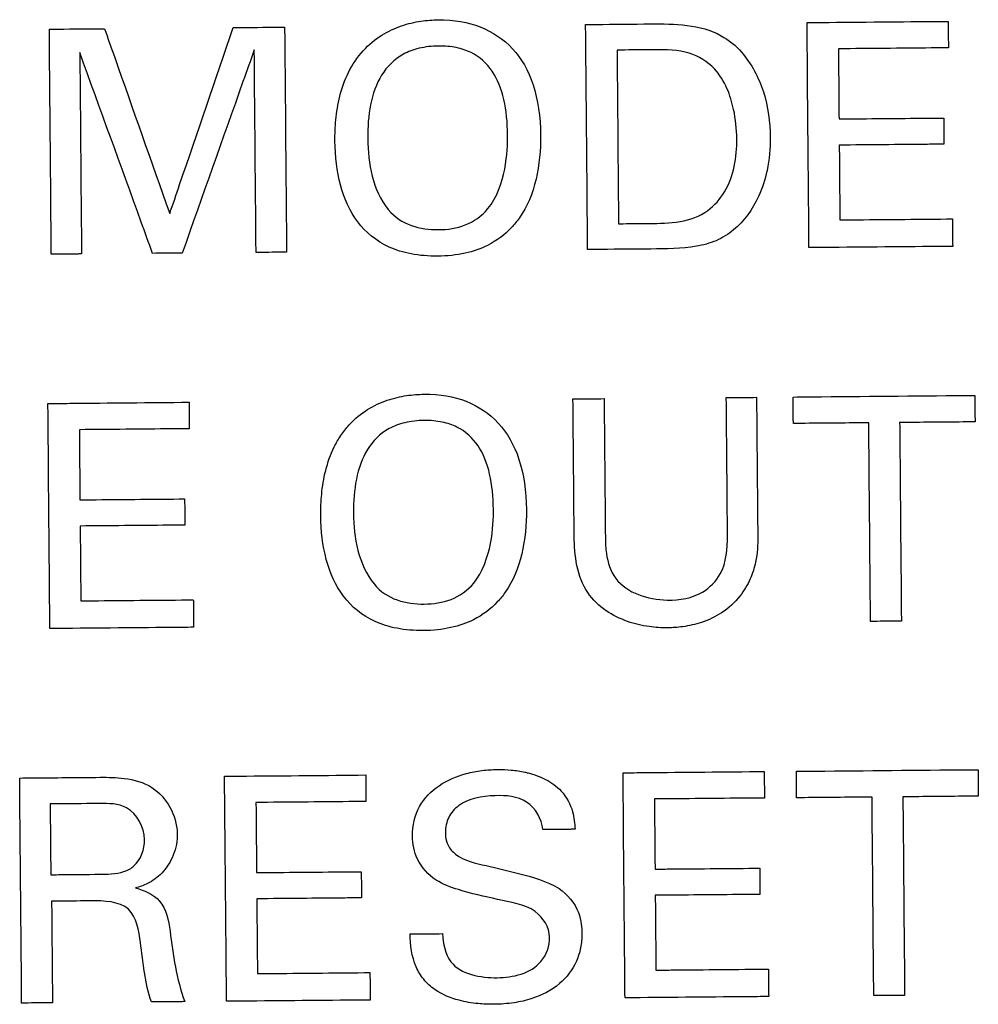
# Model space of a CAD drawing. Header units: inches. Extents: x 0 to 34, y 0 to 22.
# Tile 7 of 69: x 6.027 to 6.283, y 5.919 to 6.182. Entities that reach past the tile are written whole.
import ezdxf

# ---------------------------------------------------------------- set-up
doc = ezdxf.new("R2010")
doc.units = ezdxf.units.IN
doc.header["$LTSCALE"] = 1.87
doc.header["$MEASUREMENT"] = 0
doc.layers.add('DATUMCURVES', color=7, linetype='CONTINUOUS')

msp = doc.modelspace()

# ---------------------------------------------------------------- linework, layer by layer
at = {"layer": 'DATUMCURVES', "color": 40, "linetype": 'CONTINUOUS'}
for points, knots in [([(6.06709, 6.12981, 1.13017), (6.06798, 6.1324, 1.13017), (6.07363, 6.14897, 1.13017), (6.07929, 6.16554, 1.13017), (6.08406, 6.17951, 1.13017)], [0, 0, 0, 0, 0.15625, 1, 1, 1, 1]), ([(6.08406, 6.17951, 1.13017), (6.08478, 6.17952, 1.13017), (6.08936, 6.17956, 1.13017), (6.09394, 6.1796, 1.13017), (6.0978, 6.17963, 1.13017)], [0, 0, 0, 0, 0.15625, 1, 1, 1, 1]), ([(6.0978, 6.17963, 1.13017), (6.09783, 6.1765, 1.13017), (6.098, 6.15646, 1.13017), (6.09818, 6.13642, 1.13017), (6.09832, 6.1195, 1.13017)], [0, 0, 0, 0, 0.15625, 1, 1, 1, 1]), ([(6.11881, 6.17332, 1.13017), (6.1219, 6.17672, 1.13017), (6.12729, 6.1798, 1.13017), (6.13431, 6.18137, 1.13017), (6.1419, 6.18183, 1.13017), (6.15047, 6.18034, 1.13017), (6.15923, 6.17449, 1.13017), (6.16478, 6.16489, 1.13017), (6.16673, 6.15209, 1.13017), (6.16552, 6.13868, 1.13017), (6.16222, 6.13063, 1.13017), (6.1592, 6.1269, 1.13017), (6.15844, 6.12608, 1.13017)], [0, 0, 0, 0, 0.093678, 0.140518, 0.187357, 0.327407, 0.467458, 0.607509, 0.74756, 0.857316, 0.967073, 1, 1, 1, 1]), ([(6.17825, 6.18034, 1.13017), (6.17916, 6.18034, 1.13017), (6.18496, 6.1804, 1.13017), (6.19076, 6.18045, 1.13017), (6.19566, 6.18049, 1.13017)], [0, 0, 0, 0, 0.15625, 1, 1, 1, 1]), ([(6.17878, 6.12021, 1.13017), (6.17875, 6.12334, 1.13017), (6.17858, 6.14338, 1.13017), (6.1784, 6.16342, 1.13017), (6.17825, 6.18034, 1.13017)], [0, 0, 0, 0, 0.15625, 1, 1, 1, 1]), ([(6.19566, 6.18049, 1.13017), (6.20201, 6.18054, 1.13017), (6.21146, 6.18037, 1.13017), (6.21841, 6.17466, 1.13017), (6.21996, 6.17287, 1.13017)], [0, 0, 0, 0, 0.7289, 1, 1, 1, 1]), ([(6.23742, 6.18085, 1.13017), (6.23938, 6.18087, 1.13017), (6.25195, 6.18098, 1.13017), (6.26453, 6.18109, 1.13017), (6.27513, 6.18118, 1.13017)], [0, 0, 0, 0, 0.15625, 1, 1, 1, 1]), ([(6.23794, 6.12072, 1.13017), (6.23791, 6.12385, 1.13017), (6.23774, 6.1439, 1.13017), (6.23756, 6.16394, 1.13017), (6.23742, 6.18085, 1.13017)], [0, 0, 0, 0, 0.15625, 1, 1, 1, 1]), ([(6.27513, 6.18118, 1.13017), (6.27514, 6.18081, 1.13017), (6.27516, 6.17845, 1.13017), (6.27518, 6.17609, 1.13017), (6.2752, 6.1741, 1.13017)], [0, 0, 0, 0, 0.15625, 1, 1, 1, 1]), ([(6.03492, 6.17909, 1.13017), (6.03569, 6.17909, 1.13017), (6.0406, 6.17914, 1.13017), (6.04552, 6.17918, 1.13017), (6.04967, 6.17921, 1.13017)], [0, 0, 0, 0, 0.15625, 1, 1, 1, 1]), ([(6.03545, 6.11895, 1.13017), (6.03542, 6.12209, 1.13017), (6.03524, 6.14213, 1.13017), (6.03507, 6.16217, 1.13017), (6.03492, 6.17909, 1.13017)], [0, 0, 0, 0, 0.15625, 1, 1, 1, 1]), ([(6.04967, 6.17921, 1.13017), (6.05057, 6.17664, 1.13017), (6.05638, 6.16017, 1.13017), (6.06219, 6.14371, 1.13017), (6.06709, 6.12981, 1.13017)], [0, 0, 0, 0, 0.15625, 1, 1, 1, 1]), ([(6.15739, 6.15075, 1.13017), (6.15736, 6.15417, 1.13017), (6.15674, 6.16058, 1.13017), (6.15372, 6.16826, 1.13017), (6.14902, 6.17252, 1.13017), (6.14386, 6.1743, 1.13017), (6.13877, 6.17476, 1.13017), (6.13355, 6.17415, 1.13017), (6.12803, 6.172, 1.13017), (6.12324, 6.16717, 1.13017), (6.12042, 6.15906, 1.13017), (6.11998, 6.15297, 1.13017), (6.12001, 6.14985, 1.13017)], [0, 0, 0, 0, 0.118513, 0.237026, 0.355539, 0.414796, 0.474052, 0.539796, 0.605539, 0.737026, 0.868513, 1, 1, 1, 1]), ([(6.06252, 6.11919, 1.13017), (6.0615, 6.12198, 1.13017), (6.05502, 6.13986, 1.13017), (6.04853, 6.15774, 1.13017), (6.04306, 6.17283, 1.13017)], [0, 0, 0, 0, 0.15625, 1, 1, 1, 1]), ([(6.04306, 6.17283, 1.13017), (6.04309, 6.17003, 1.13017), (6.04324, 6.15209, 1.13017), (6.0434, 6.13416, 1.13017), (6.04353, 6.11903, 1.13017)], [0, 0, 0, 0, 0.15625, 1, 1, 1, 1]), ([(6.08969, 6.17357, 1.13017), (6.08868, 6.17074, 1.13017), (6.08226, 6.15264, 1.13017), (6.07584, 6.13453, 1.13017), (6.07043, 6.11926, 1.13017)], [0, 0, 0, 0, 0.15625, 1, 1, 1, 1]), ([(6.09016, 6.11943, 1.13017), (6.09014, 6.12225, 1.13017), (6.08998, 6.1403, 1.13017), (6.08982, 6.15834, 1.13017), (6.08969, 6.17357, 1.13017)], [0, 0, 0, 0, 0.15625, 1, 1, 1, 1]), ([(6.15844, 6.12608, 1.13017), (6.15666, 6.12419, 1.13017), (6.15302, 6.12141, 1.13017), (6.1463, 6.11901, 1.13017), (6.1388, 6.1182, 1.13017), (6.13138, 6.11883, 1.13017), (6.12368, 6.1213, 1.13017), (6.1167, 6.12706, 1.13017), (6.11221, 6.13723, 1.13017), (6.11111, 6.14656, 1.13017), (6.11136, 6.15476, 1.13017), (6.11269, 6.16331, 1.13017), (6.11555, 6.16975, 1.13017), (6.11881, 6.17332, 1.13017)], [0, 0, 0, 0, 0.098423, 0.168725, 0.239027, 0.306295, 0.373563, 0.5081, 0.642637, 0.777173, 0.83288, 0.888587, 1, 1, 1, 1]), ([(6.19664, 6.17359, 1.13017), (6.19612, 6.17358, 1.13017), (6.19279, 6.17355, 1.13017), (6.18945, 6.17352, 1.13017), (6.18664, 6.1735, 1.13017)], [0, 0, 0, 0, 0.15625, 1, 1, 1, 1]), ([(6.18664, 6.1735, 1.13017), (6.18666, 6.17108, 1.13017), (6.1868, 6.15562, 1.13017), (6.18693, 6.14015, 1.13017), (6.18705, 6.12711, 1.13017)], [0, 0, 0, 0, 0.15625, 1, 1, 1, 1]), ([(6.21996, 6.17287, 1.13017), (6.2226, 6.16984, 1.13017), (6.22648, 6.16242, 1.13017), (6.22793, 6.15133, 1.13017), (6.22712, 6.14179, 1.13017), (6.22434, 6.13306, 1.13017), (6.21956, 6.12627, 1.13017), (6.21322, 6.12233, 1.13017), (6.20567, 6.12035, 1.13017), (6.19974, 6.12039, 1.13017), (6.19568, 6.12035, 1.13017)], [0, 0, 0, 0, 0.161134, 0.324745, 0.443276, 0.542118, 0.690296, 0.763901, 0.837025, 1, 1, 1, 1]), ([(6.21866, 6.14979, 1.13017), (6.21863, 6.15243, 1.13017), (6.21815, 6.15704, 1.13017), (6.2162, 6.16344, 1.13017), (6.21271, 6.16927, 1.13017), (6.20566, 6.17355, 1.13017), (6.19976, 6.17361, 1.13017), (6.19664, 6.17359, 1.13017)], [0, 0, 0, 0, 0.212328, 0.370324, 0.536776, 0.74877, 1, 1, 1, 1]), ([(6.2752, 6.1741, 1.13017), (6.27366, 6.17409, 1.13017), (6.26387, 6.174, 1.13017), (6.25407, 6.17392, 1.13017), (6.2458, 6.17385, 1.13017)], [0, 0, 0, 0, 0.15625, 1, 1, 1, 1]), ([(6.2458, 6.17385, 1.13017), (6.24581, 6.17287, 1.13017), (6.24587, 6.16662, 1.13017), (6.24592, 6.16038, 1.13017), (6.24597, 6.15511, 1.13017)], [0, 0, 0, 0, 0.15625, 1, 1, 1, 1]), ([(6.24597, 6.15511, 1.13017), (6.24743, 6.15512, 1.13017), (6.25675, 6.1552, 1.13017), (6.26608, 6.15528, 1.13017), (6.27395, 6.15535, 1.13017)], [0, 0, 0, 0, 0.15625, 1, 1, 1, 1]), ([(6.27395, 6.15535, 1.13017), (6.27395, 6.15499, 1.13017), (6.27397, 6.15266, 1.13017), (6.27399, 6.15032, 1.13017), (6.27401, 6.14835, 1.13017)], [0, 0, 0, 0, 0.15625, 1, 1, 1, 1]), ([(6.1255, 6.1309, 1.13017), (6.12896, 6.12668, 1.13017), (6.13671, 6.12488, 1.13017), (6.14619, 6.12621, 1.13017), (6.15356, 6.1312, 1.13017), (6.15726, 6.142, 1.13017), (6.15741, 6.14871, 1.13017), (6.15739, 6.15075, 1.13017)], [0, 0, 0, 0, 0.284969, 0.432331, 0.579693, 0.789846, 1, 1, 1, 1]), ([(6.21092, 6.13064, 1.13017), (6.21268, 6.13199, 1.13017), (6.2175, 6.13743, 1.13017), (6.2187, 6.14493, 1.13017), (6.21866, 6.14979, 1.13017)], [0, 0, 0, 0, 0.313095, 1, 1, 1, 1]), ([(6.27401, 6.14835, 1.13017), (6.27255, 6.14834, 1.13017), (6.26323, 6.14826, 1.13017), (6.2539, 6.14818, 1.13017), (6.24603, 6.14811, 1.13017)], [0, 0, 0, 0, 0.15625, 1, 1, 1, 1]), ([(6.24603, 6.14811, 1.13017), (6.24604, 6.14707, 1.13017), (6.2461, 6.14041, 1.13017), (6.24615, 6.13375, 1.13017), (6.2462, 6.12812, 1.13017)], [0, 0, 0, 0, 0.15625, 1, 1, 1, 1]), ([(6.18705, 6.12711, 1.13017), (6.18747, 6.12711, 1.13017), (6.19019, 6.12713, 1.13017), (6.19291, 6.12716, 1.13017), (6.1952, 6.12718, 1.13017)], [0, 0, 0, 0, 0.15625, 1, 1, 1, 1]), ([(6.2462, 6.12812, 1.13017), (6.24777, 6.12814, 1.13017), (6.25779, 6.12823, 1.13017), (6.26782, 6.12831, 1.13017), (6.27627, 6.12839, 1.13017)], [0, 0, 0, 0, 0.15625, 1, 1, 1, 1]), ([(6.27627, 6.12839, 1.13017), (6.27628, 6.12801, 1.13017), (6.2763, 6.12556, 1.13017), (6.27632, 6.12312, 1.13017), (6.27634, 6.12106, 1.13017)], [0, 0, 0, 0, 0.15625, 1, 1, 1, 1]), ([(6.04353, 6.11903, 1.13017), (6.04311, 6.11902, 1.13017), (6.04041, 6.119, 1.13017), (6.03772, 6.11897, 1.13017), (6.03545, 6.11895, 1.13017)], [0, 0, 0, 0, 0.15625, 1, 1, 1, 1]), ([(6.07043, 6.11926, 1.13017), (6.07001, 6.11926, 1.13017), (6.06738, 6.11923, 1.13017), (6.06474, 6.11921, 1.13017), (6.06252, 6.11919, 1.13017)], [0, 0, 0, 0, 0.15625, 1, 1, 1, 1]), ([(6.09832, 6.1195, 1.13017), (6.0979, 6.1195, 1.13017), (6.09518, 6.11948, 1.13017), (6.09246, 6.11945, 1.13017), (6.09016, 6.11943, 1.13017)], [0, 0, 0, 0, 0.15625, 1, 1, 1, 1]), ([(6.19568, 6.12035, 1.13017), (6.1948, 6.12035, 1.13017), (6.18916, 6.1203, 1.13017), (6.18353, 6.12025, 1.13017), (6.17878, 6.12021, 1.13017)], [0, 0, 0, 0, 0.15625, 1, 1, 1, 1]), ([(6.27634, 6.12106, 1.13017), (6.27434, 6.12104, 1.13017), (6.26154, 6.12093, 1.13017), (6.24874, 6.12082, 1.13017), (6.23794, 6.12072, 1.13017)], [0, 0, 0, 0, 0.15625, 1, 1, 1, 1]), ([(6.115, 6.07329, 1.13017), (6.11664, 6.07512, 1.13017), (6.11986, 6.07765, 1.13017), (6.12526, 6.08017, 1.13017), (6.13052, 6.08133, 1.13017), (6.13811, 6.08181, 1.13017), (6.14666, 6.08031, 1.13017), (6.15543, 6.07446, 1.13017), (6.16099, 6.06485, 1.13017), (6.16293, 6.05206, 1.13017), (6.16173, 6.03864, 1.13017), (6.15843, 6.0306, 1.13017), (6.15541, 6.02686, 1.13017), (6.15464, 6.02605, 1.13017)], [0, 0, 0, 0, 0.046871, 0.093742, 0.140613, 0.187484, 0.327513, 0.467541, 0.60757, 0.747599, 0.857339, 0.967078, 1, 1, 1, 1]), ([(6.17487, 6.0803, 1.13017), (6.1753, 6.0803, 1.13017), (6.17808, 6.08033, 1.13017), (6.18085, 6.08035, 1.13017), (6.1832, 6.08037, 1.13017)], [0, 0, 0, 0, 0.15625, 1, 1, 1, 1]), ([(6.17519, 6.04366, 1.13017), (6.17517, 6.04557, 1.13017), (6.17506, 6.05778, 1.13017), (6.17496, 6.07, 1.13017), (6.17487, 6.0803, 1.13017)], [0, 0, 0, 0, 0.15625, 1, 1, 1, 1]), ([(6.1832, 6.08037, 1.13017), (6.18321, 6.07843, 1.13017), (6.18332, 6.06603, 1.13017), (6.18343, 6.05362, 1.13017), (6.18352, 6.04315, 1.13017)], [0, 0, 0, 0, 0.15625, 1, 1, 1, 1]), ([(6.21584, 6.08066, 1.13017), (6.21626, 6.08066, 1.13017), (6.21896, 6.08069, 1.13017), (6.22165, 6.08071, 1.13017), (6.22392, 6.08073, 1.13017)], [0, 0, 0, 0, 0.15625, 1, 1, 1, 1]), ([(6.21616, 6.04377, 1.13017), (6.21615, 6.04569, 1.13017), (6.21604, 6.05799, 1.13017), (6.21593, 6.07028, 1.13017), (6.21584, 6.08066, 1.13017)], [0, 0, 0, 0, 0.15625, 1, 1, 1, 1]), ([(6.22392, 6.08073, 1.13017), (6.22394, 6.0788, 1.13017), (6.22405, 6.06644, 1.13017), (6.22416, 6.05409, 1.13017), (6.22425, 6.04367, 1.13017)], [0, 0, 0, 0, 0.15625, 1, 1, 1, 1]), ([(6.2337, 6.08081, 1.13017), (6.23623, 6.08084, 1.13017), (6.25242, 6.08098, 1.13017), (6.2686, 6.08112, 1.13017), (6.28226, 6.08124, 1.13017)], [0, 0, 0, 0, 0.15625, 1, 1, 1, 1]), ([(6.23377, 6.07374, 1.13017), (6.23376, 6.07411, 1.13017), (6.23374, 6.07647, 1.13017), (6.23372, 6.07882, 1.13017), (6.2337, 6.08081, 1.13017)], [0, 0, 0, 0, 0.15625, 1, 1, 1, 1]), ([(6.28226, 6.08124, 1.13017), (6.28226, 6.08087, 1.13017), (6.28228, 6.07851, 1.13017), (6.2823, 6.07615, 1.13017), (6.28232, 6.07416, 1.13017)], [0, 0, 0, 0, 0.15625, 1, 1, 1, 1]), ([(6.03455, 6.07908, 1.13017), (6.03651, 6.07909, 1.13017), (6.04908, 6.0792, 1.13017), (6.06166, 6.07931, 1.13017), (6.07227, 6.07941, 1.13017)], [0, 0, 0, 0, 0.15625, 1, 1, 1, 1]), ([(6.03507, 6.01894, 1.13017), (6.03504, 6.02208, 1.13017), (6.03487, 6.04212, 1.13017), (6.03469, 6.06216, 1.13017), (6.03455, 6.07908, 1.13017)], [0, 0, 0, 0, 0.15625, 1, 1, 1, 1]), ([(6.07227, 6.07941, 1.13017), (6.07227, 6.07904, 1.13017), (6.07229, 6.07668, 1.13017), (6.07231, 6.07432, 1.13017), (6.07233, 6.07233, 1.13017)], [0, 0, 0, 0, 0.15625, 1, 1, 1, 1]), ([(6.1536, 6.05072, 1.13017), (6.15357, 6.05413, 1.13017), (6.15295, 6.06054, 1.13017), (6.14992, 6.06823, 1.13017), (6.14523, 6.07248, 1.13017), (6.14006, 6.07426, 1.13017), (6.13496, 6.07472, 1.13017), (6.12975, 6.07411, 1.13017), (6.12423, 6.07196, 1.13017), (6.11944, 6.06713, 1.13017), (6.11663, 6.05903, 1.13017), (6.11618, 6.05293, 1.13017), (6.11621, 6.04981, 1.13017)], [0, 0, 0, 0, 0.118627, 0.237254, 0.355882, 0.415195, 0.474509, 0.540195, 0.605882, 0.737254, 0.868627, 1, 1, 1, 1]), ([(6.07233, 6.07233, 1.13017), (6.0708, 6.07232, 1.13017), (6.061, 6.07223, 1.13017), (6.0512, 6.07215, 1.13017), (6.04294, 6.07208, 1.13017)], [0, 0, 0, 0, 0.15625, 1, 1, 1, 1]), ([(6.04294, 6.07208, 1.13017), (6.04294, 6.0711, 1.13017), (6.043, 6.06485, 1.13017), (6.04305, 6.0586, 1.13017), (6.0431, 6.05333, 1.13017)], [0, 0, 0, 0, 0.15625, 1, 1, 1, 1]), ([(6.15464, 6.02605, 1.13017), (6.15287, 6.02416, 1.13017), (6.14923, 6.02138, 1.13017), (6.14251, 6.01897, 1.13017), (6.13501, 6.01817, 1.13017), (6.12758, 6.0188, 1.13017), (6.11989, 6.02127, 1.13017), (6.11291, 6.02702, 1.13017), (6.10841, 6.0372, 1.13017), (6.10732, 6.04653, 1.13017), (6.10757, 6.05473, 1.13017), (6.10856, 6.06114, 1.13017), (6.11044, 6.06651, 1.13017), (6.11271, 6.0705, 1.13017), (6.11424, 6.07244, 1.13017), (6.115, 6.07329, 1.13017)], [0, 0, 0, 0, 0.098418, 0.168716, 0.239015, 0.306284, 0.373554, 0.508092, 0.642631, 0.77717, 0.832877, 0.888585, 0.944292, 0.972146, 1, 1, 1, 1]), ([(6.25392, 6.07392, 1.13017), (6.25287, 6.07391, 1.13017), (6.24615, 6.07385, 1.13017), (6.23943, 6.07379, 1.13017), (6.23377, 6.07374, 1.13017)], [0, 0, 0, 0, 0.15625, 1, 1, 1, 1]), ([(6.25438, 6.02086, 1.13017), (6.25436, 6.02362, 1.13017), (6.2542, 6.04131, 1.13017), (6.25405, 6.05899, 1.13017), (6.25392, 6.07392, 1.13017)], [0, 0, 0, 0, 0.15625, 1, 1, 1, 1]), ([(6.28232, 6.07416, 1.13017), (6.28127, 6.07416, 1.13017), (6.27455, 6.0741, 1.13017), (6.26784, 6.07404, 1.13017), (6.26217, 6.07399, 1.13017)], [0, 0, 0, 0, 0.15625, 1, 1, 1, 1]), ([(6.26217, 6.07399, 1.13017), (6.26219, 6.07123, 1.13017), (6.26235, 6.05354, 1.13017), (6.2625, 6.03585, 1.13017), (6.26263, 6.02093, 1.13017)], [0, 0, 0, 0, 0.15625, 1, 1, 1, 1]), ([(6.0431, 6.05333, 1.13017), (6.04456, 6.05334, 1.13017), (6.05388, 6.05343, 1.13017), (6.06321, 6.05351, 1.13017), (6.07108, 6.05358, 1.13017)], [0, 0, 0, 0, 0.15625, 1, 1, 1, 1]), ([(6.07108, 6.05358, 1.13017), (6.07108, 6.05321, 1.13017), (6.0711, 6.05088, 1.13017), (6.07112, 6.04855, 1.13017), (6.07114, 6.04658, 1.13017)], [0, 0, 0, 0, 0.15625, 1, 1, 1, 1]), ([(6.12171, 6.03086, 1.13017), (6.12516, 6.02665, 1.13017), (6.13292, 6.02485, 1.13017), (6.1424, 6.02618, 1.13017), (6.14976, 6.03116, 1.13017), (6.15346, 6.04196, 1.13017), (6.15362, 6.04867, 1.13017), (6.1536, 6.05072, 1.13017)], [0, 0, 0, 0, 0.285072, 0.432487, 0.579902, 0.789951, 1, 1, 1, 1]), ([(6.07114, 6.04658, 1.13017), (6.06968, 6.04657, 1.13017), (6.06036, 6.04649, 1.13017), (6.05103, 6.04641, 1.13017), (6.04316, 6.04634, 1.13017)], [0, 0, 0, 0, 0.15625, 1, 1, 1, 1]), ([(6.04316, 6.04634, 1.13017), (6.04317, 6.0453, 1.13017), (6.04323, 6.03863, 1.13017), (6.04329, 6.03197, 1.13017), (6.04334, 6.02635, 1.13017)], [0, 0, 0, 0, 0.15625, 1, 1, 1, 1]), ([(6.22425, 6.04367, 1.13017), (6.22427, 6.04134, 1.13017), (6.22405, 6.03741, 1.13017), (6.22233, 6.03195, 1.13017), (6.21945, 6.02713, 1.13017), (6.21496, 6.02301, 1.13017), (6.20953, 6.02049, 1.13017), (6.20457, 6.01937, 1.13017), (6.19984, 6.01903, 1.13017), (6.19488, 6.01937, 1.13017), (6.18923, 6.02067, 1.13017), (6.18343, 6.0235, 1.13017), (6.17622, 6.03031, 1.13017), (6.17523, 6.03848, 1.13017), (6.17519, 6.04366, 1.13017)], [0, 0, 0, 0, 0.089025, 0.148708, 0.217017, 0.301281, 0.376894, 0.44317, 0.494532, 0.557443, 0.63259, 0.714246, 0.801958, 1, 1, 1, 1]), ([(6.18352, 6.04315, 1.13017), (6.18353, 6.04176, 1.13017), (6.18371, 6.03803, 1.13017), (6.18489, 6.03426, 1.13017), (6.18629, 6.03234, 1.13017)], [0, 0, 0, 0, 0.369221, 1, 1, 1, 1]), ([(6.18629, 6.03234, 1.13017), (6.18931, 6.02838, 1.13017), (6.19839, 6.02558, 1.13017), (6.209, 6.02745, 1.13017), (6.21571, 6.03419, 1.13017), (6.21619, 6.04031, 1.13017), (6.21616, 6.04377, 1.13017)], [0, 0, 0, 0, 0.358107, 0.588136, 0.751897, 1, 1, 1, 1]), ([(6.04334, 6.02635, 1.13017), (6.0449, 6.02636, 1.13017), (6.05492, 6.02645, 1.13017), (6.06495, 6.02654, 1.13017), (6.0734, 6.02661, 1.13017)], [0, 0, 0, 0, 0.15625, 1, 1, 1, 1]), ([(6.0734, 6.02661, 1.13017), (6.07341, 6.02623, 1.13017), (6.07343, 6.02379, 1.13017), (6.07345, 6.02134, 1.13017), (6.07347, 6.01928, 1.13017)], [0, 0, 0, 0, 0.15625, 1, 1, 1, 1]), ([(6.07347, 6.01928, 1.13017), (6.07147, 6.01926, 1.13017), (6.05867, 6.01915, 1.13017), (6.04587, 6.01904, 1.13017), (6.03507, 6.01894, 1.13017)], [0, 0, 0, 0, 0.15625, 1, 1, 1, 1]), ([(6.26263, 6.02093, 1.13017), (6.2622, 6.02093, 1.13017), (6.25945, 6.0209, 1.13017), (6.2567, 6.02088, 1.13017), (6.25438, 6.02086, 1.13017)], [0, 0, 0, 0, 0.15625, 1, 1, 1, 1]), ([(6.08175, 5.97949, 1.13017), (6.08372, 5.9795, 1.13017), (6.09629, 5.97961, 1.13017), (6.10887, 5.97972, 1.13017), (6.11948, 5.97982, 1.13017)], [0, 0, 0, 0, 0.15625, 1, 1, 1, 1]), ([(6.11948, 5.97982, 1.13017), (6.11949, 5.97945, 1.13017), (6.11951, 5.97709, 1.13017), (6.11953, 5.97473, 1.13017), (6.11954, 5.97274, 1.13017)], [0, 0, 0, 0, 0.15625, 1, 1, 1, 1]), ([(6.1547, 5.94656, 1.13017), (6.1512, 5.94739, 1.13017), (6.14559, 5.94857, 1.13017), (6.13775, 5.95145, 1.13017), (6.13288, 5.95673, 1.13017), (6.13146, 5.96413, 1.13017), (6.13313, 5.97164, 1.13017), (6.13891, 5.9775, 1.13017), (6.14511, 5.98005, 1.13017), (6.15049, 5.98109, 1.13017), (6.15453, 5.98136, 1.13017), (6.15838, 5.9812, 1.13017), (6.16079, 5.98084, 1.13017), (6.16198, 5.98058, 1.13017)], [0, 0, 0, 0, 0.153136, 0.244367, 0.351179, 0.440409, 0.556114, 0.663327, 0.776772, 0.836233, 0.89641, 0.948237, 1, 1, 1, 1]), ([(6.16198, 5.98058, 1.13017), (6.16228, 5.98052, 1.13017), (6.16419, 5.98007, 1.13017), (6.1677, 5.97881, 1.13017), (6.17226, 5.97555, 1.13017), (6.17498, 5.97058, 1.13017), (6.17532, 5.96688, 1.13017), (6.17544, 5.96531, 1.13017)], [0, 0, 0, 0, 0.041232, 0.266282, 0.500411, 0.786275, 1, 1, 1, 1]), ([(6.18825, 5.98042, 1.13017), (6.19021, 5.98043, 1.13017), (6.20279, 5.98054, 1.13017), (6.21537, 5.98065, 1.13017), (6.22598, 5.98075, 1.13017)], [0, 0, 0, 0, 0.15625, 1, 1, 1, 1]), ([(6.18877, 5.92029, 1.13017), (6.18874, 5.92342, 1.13017), (6.18857, 5.94346, 1.13017), (6.18839, 5.9635, 1.13017), (6.18825, 5.98042, 1.13017)], [0, 0, 0, 0, 0.15625, 1, 1, 1, 1]), ([(6.22598, 5.98075, 1.13017), (6.22598, 5.98038, 1.13017), (6.226, 5.97802, 1.13017), (6.22602, 5.97566, 1.13017), (6.22604, 5.97367, 1.13017)], [0, 0, 0, 0, 0.15625, 1, 1, 1, 1]), ([(6.23458, 5.98082, 1.13017), (6.23711, 5.98084, 1.13017), (6.25329, 5.98098, 1.13017), (6.26948, 5.98113, 1.13017), (6.28313, 5.98124, 1.13017)], [0, 0, 0, 0, 0.15625, 1, 1, 1, 1]), ([(6.23464, 5.97374, 1.13017), (6.23463, 5.97411, 1.13017), (6.23461, 5.97647, 1.13017), (6.23459, 5.97883, 1.13017), (6.23458, 5.98082, 1.13017)], [0, 0, 0, 0, 0.15625, 1, 1, 1, 1]), ([(6.28313, 5.98124, 1.13017), (6.28313, 5.98088, 1.13017), (6.28315, 5.97852, 1.13017), (6.28318, 5.97616, 1.13017), (6.28319, 5.97417, 1.13017)], [0, 0, 0, 0, 0.15625, 1, 1, 1, 1]), ([(6.027, 5.97901, 1.13017), (6.02812, 5.97902, 1.13017), (6.03528, 5.97908, 1.13017), (6.04245, 5.97914, 1.13017), (6.04849, 5.9792, 1.13017)], [0, 0, 0, 0, 0.15625, 1, 1, 1, 1]), ([(6.02752, 5.91888, 1.13017), (6.02749, 5.92201, 1.13017), (6.02732, 5.94205, 1.13017), (6.02714, 5.9621, 1.13017), (6.027, 5.97901, 1.13017)], [0, 0, 0, 0, 0.15625, 1, 1, 1, 1]), ([(6.04849, 5.9792, 1.13017), (6.05063, 5.97922, 1.13017), (6.05536, 5.97911, 1.13017), (6.06479, 5.97671, 1.13017), (6.07008, 5.9669, 1.13017), (6.06842, 5.95835, 1.13017), (6.06541, 5.95361, 1.13017), (6.06161, 5.95083, 1.13017), (6.05902, 5.94994, 1.13017), (6.05791, 5.94963, 1.13017)], [0, 0, 0, 0, 0.133578, 0.29633, 0.586419, 0.711936, 0.83003, 0.927877, 1, 1, 1, 1]), ([(6.08227, 5.91936, 1.13017), (6.08225, 5.92249, 1.13017), (6.08207, 5.94253, 1.13017), (6.0819, 5.96258, 1.13017), (6.08175, 5.97949, 1.13017)], [0, 0, 0, 0, 0.15625, 1, 1, 1, 1]), ([(6.16677, 5.96524, 1.13017), (6.16659, 5.96807, 1.13017), (6.16305, 5.97397, 1.13017), (6.15348, 5.97463, 1.13017), (6.14554, 5.97342, 1.13017), (6.1413, 5.96861, 1.13017), (6.14072, 5.96549, 1.13017), (6.14081, 5.96372, 1.13017), (6.14084, 5.96337, 1.13017)], [0, 0, 0, 0, 0.234001, 0.468987, 0.746814, 0.857626, 0.971552, 1, 1, 1, 1]), ([(6.0483, 5.9722, 1.13017), (6.04761, 5.97219, 1.13017), (6.04323, 5.97215, 1.13017), (6.03884, 5.97211, 1.13017), (6.03514, 5.97208, 1.13017)], [0, 0, 0, 0, 0.15625, 1, 1, 1, 1]), ([(6.03514, 5.97208, 1.13017), (6.03515, 5.9711, 1.13017), (6.03521, 5.96479, 1.13017), (6.03526, 5.95849, 1.13017), (6.03531, 5.95317, 1.13017)], [0, 0, 0, 0, 0.15625, 1, 1, 1, 1]), ([(6.06037, 5.96256, 1.13017), (6.06034, 5.96581, 1.13017), (6.05694, 5.97223, 1.13017), (6.05075, 5.97222, 1.13017), (6.0483, 5.9722, 1.13017)], [0, 0, 0, 0, 0.570408, 1, 1, 1, 1]), ([(6.11954, 5.97274, 1.13017), (6.11801, 5.97272, 1.13017), (6.10821, 5.97264, 1.13017), (6.09841, 5.97255, 1.13017), (6.09014, 5.97248, 1.13017)], [0, 0, 0, 0, 0.15625, 1, 1, 1, 1]), ([(6.09014, 5.97248, 1.13017), (6.09015, 5.9715, 1.13017), (6.0902, 5.96526, 1.13017), (6.09026, 5.95901, 1.13017), (6.0903, 5.95374, 1.13017)], [0, 0, 0, 0, 0.15625, 1, 1, 1, 1]), ([(6.22604, 5.97367, 1.13017), (6.22451, 5.97365, 1.13017), (6.21471, 5.97357, 1.13017), (6.20491, 5.97348, 1.13017), (6.19664, 5.97341, 1.13017)], [0, 0, 0, 0, 0.15625, 1, 1, 1, 1]), ([(6.19664, 5.97341, 1.13017), (6.19664, 5.97243, 1.13017), (6.1967, 5.96619, 1.13017), (6.19675, 5.95994, 1.13017), (6.1968, 5.95467, 1.13017)], [0, 0, 0, 0, 0.15625, 1, 1, 1, 1]), ([(6.25479, 5.97392, 1.13017), (6.25374, 5.97391, 1.13017), (6.24702, 5.97385, 1.13017), (6.24031, 5.97379, 1.13017), (6.23464, 5.97374, 1.13017)], [0, 0, 0, 0, 0.15625, 1, 1, 1, 1]), ([(6.25526, 5.92087, 1.13017), (6.25523, 5.92363, 1.13017), (6.25508, 5.94131, 1.13017), (6.25492, 5.959, 1.13017), (6.25479, 5.97392, 1.13017)], [0, 0, 0, 0, 0.15625, 1, 1, 1, 1]), ([(6.28319, 5.97417, 1.13017), (6.28214, 5.97416, 1.13017), (6.27543, 5.9741, 1.13017), (6.26871, 5.97404, 1.13017), (6.26304, 5.97399, 1.13017)], [0, 0, 0, 0, 0.15625, 1, 1, 1, 1]), ([(6.26304, 5.97399, 1.13017), (6.26306, 5.97123, 1.13017), (6.26322, 5.95354, 1.13017), (6.26337, 5.93586, 1.13017), (6.2635, 5.92094, 1.13017)], [0, 0, 0, 0, 0.15625, 1, 1, 1, 1]), ([(6.17544, 5.96531, 1.13017), (6.17499, 5.96531, 1.13017), (6.1721, 5.96528, 1.13017), (6.16921, 5.96526, 1.13017), (6.16677, 5.96524, 1.13017)], [0, 0, 0, 0, 0.15625, 1, 1, 1, 1]), ([(6.05637, 5.95469, 1.13017), (6.05677, 5.95493, 1.13017), (6.05921, 5.95669, 1.13017), (6.06039, 5.96002, 1.13017), (6.06037, 5.96256, 1.13017)], [0, 0, 0, 0, 0.153259, 1, 1, 1, 1]), ([(6.14084, 5.96337, 1.13017), (6.14093, 5.96255, 1.13017), (6.14137, 5.96073, 1.13017), (6.14473, 5.95705, 1.13017), (6.14886, 5.95626, 1.13017), (6.1517, 5.95561, 1.13017)], [0, 0, 0, 0, 0.169389, 0.388378, 1, 1, 1, 1]), ([(6.03531, 5.95317, 1.13017), (6.03599, 5.95318, 1.13017), (6.04038, 5.95322, 1.13017), (6.04476, 5.95326, 1.13017), (6.04846, 5.95329, 1.13017)], [0, 0, 0, 0, 0.15625, 1, 1, 1, 1]), ([(6.04846, 5.95329, 1.13017), (6.0489, 5.95329, 1.13017), (6.05156, 5.95338, 1.13017), (6.05445, 5.95353, 1.13017), (6.05637, 5.95469, 1.13017)], [0, 0, 0, 0, 0.162753, 1, 1, 1, 1]), ([(6.0903, 5.95374, 1.13017), (6.09176, 5.95376, 1.13017), (6.10109, 5.95384, 1.13017), (6.11041, 5.95392, 1.13017), (6.11828, 5.95399, 1.13017)], [0, 0, 0, 0, 0.15625, 1, 1, 1, 1]), ([(6.11828, 5.95399, 1.13017), (6.11829, 5.95362, 1.13017), (6.11831, 5.95129, 1.13017), (6.11833, 5.94896, 1.13017), (6.11834, 5.94699, 1.13017)], [0, 0, 0, 0, 0.15625, 1, 1, 1, 1]), ([(6.1517, 5.95561, 1.13017), (6.15457, 5.9549, 1.13017), (6.16113, 5.95328, 1.13017), (6.16793, 5.95156, 1.13017), (6.17115, 5.94945, 1.13017)], [0, 0, 0, 0, 0.433603, 1, 1, 1, 1]), ([(6.1968, 5.95467, 1.13017), (6.19826, 5.95469, 1.13017), (6.20758, 5.95477, 1.13017), (6.21691, 5.95485, 1.13017), (6.22478, 5.95492, 1.13017)], [0, 0, 0, 0, 0.15625, 1, 1, 1, 1]), ([(6.22478, 5.95492, 1.13017), (6.22478, 5.95455, 1.13017), (6.2248, 5.95222, 1.13017), (6.22482, 5.94989, 1.13017), (6.22484, 5.94792, 1.13017)], [0, 0, 0, 0, 0.15625, 1, 1, 1, 1]), ([(6.05791, 5.94963, 1.13017), (6.06028, 5.94903, 1.13017), (6.06566, 5.94672, 1.13017), (6.06684, 5.94094, 1.13017), (6.06718, 5.93813, 1.13017)], [0, 0, 0, 0, 0.463501, 1, 1, 1, 1]), ([(6.17115, 5.94945, 1.13017), (6.17345, 5.94797, 1.13017), (6.17606, 5.94472, 1.13017), (6.17712, 5.9402, 1.13017), (6.17733, 5.93702, 1.13017), (6.17704, 5.93366, 1.13017), (6.17554, 5.92881, 1.13017), (6.17142, 5.92341, 1.13017), (6.16507, 5.92019, 1.13017), (6.15895, 5.91882, 1.13017), (6.15411, 5.91848, 1.13017), (6.14916, 5.91868, 1.13017), (6.14385, 5.91952, 1.13017), (6.13993, 5.92114, 1.13017), (6.13802, 5.92245, 1.13017)], [0, 0, 0, 0, 0.128365, 0.178964, 0.2168, 0.277565, 0.336086, 0.453112, 0.584766, 0.661124, 0.746463, 0.81184, 0.892652, 1, 1, 1, 1]), ([(6.04603, 5.94619, 1.13017), (6.04548, 5.94618, 1.13017), (6.04198, 5.94615, 1.13017), (6.03848, 5.94612, 1.13017), (6.03553, 5.9461, 1.13017)], [0, 0, 0, 0, 0.15625, 1, 1, 1, 1]), ([(6.03553, 5.9461, 1.13017), (6.03554, 5.94468, 1.13017), (6.03562, 5.93563, 1.13017), (6.0357, 5.92659, 1.13017), (6.03577, 5.91895, 1.13017)], [0, 0, 0, 0, 0.15625, 1, 1, 1, 1]), ([(6.05928, 5.93507, 1.13017), (6.0589, 5.93819, 1.13017), (6.05751, 5.946, 1.13017), (6.04945, 5.94622, 1.13017), (6.04603, 5.94619, 1.13017)], [0, 0, 0, 0, 0.47955, 1, 1, 1, 1]), ([(6.11834, 5.94699, 1.13017), (6.11689, 5.94698, 1.13017), (6.10756, 5.9469, 1.13017), (6.09823, 5.94681, 1.13017), (6.09036, 5.94675, 1.13017)], [0, 0, 0, 0, 0.15625, 1, 1, 1, 1]), ([(6.09036, 5.94675, 1.13017), (6.09037, 5.9457, 1.13017), (6.09043, 5.93904, 1.13017), (6.09049, 5.93238, 1.13017), (6.09054, 5.92676, 1.13017)], [0, 0, 0, 0, 0.15625, 1, 1, 1, 1]), ([(6.16861, 5.93652, 1.13017), (6.16859, 5.93911, 1.13017), (6.16466, 5.94528, 1.13017), (6.15814, 5.94574, 1.13017), (6.1547, 5.94656, 1.13017)], [0, 0, 0, 0, 0.423742, 1, 1, 1, 1]), ([(6.22484, 5.94792, 1.13017), (6.22338, 5.94791, 1.13017), (6.21406, 5.94782, 1.13017), (6.20473, 5.94774, 1.13017), (6.19686, 5.94767, 1.13017)], [0, 0, 0, 0, 0.15625, 1, 1, 1, 1]), ([(6.19686, 5.94767, 1.13017), (6.19687, 5.94663, 1.13017), (6.19693, 5.93997, 1.13017), (6.19699, 5.93331, 1.13017), (6.19703, 5.92769, 1.13017)], [0, 0, 0, 0, 0.15625, 1, 1, 1, 1]), ([(6.13137, 5.93736, 1.13017), (6.13182, 5.93736, 1.13017), (6.13471, 5.93739, 1.13017), (6.1376, 5.93741, 1.13017), (6.14003, 5.93743, 1.13017)], [0, 0, 0, 0, 0.15625, 1, 1, 1, 1]), ([(6.13497, 5.92523, 1.13017), (6.13417, 5.92625, 1.13017), (6.13191, 5.92995, 1.13017), (6.13139, 5.93438, 1.13017), (6.13137, 5.93736, 1.13017)], [0, 0, 0, 0, 0.303729, 1, 1, 1, 1]), ([(6.14003, 5.93743, 1.13017), (6.14016, 5.93483, 1.13017), (6.14156, 5.92711, 1.13017), (6.15025, 5.92561, 1.13017), (6.15462, 5.92565, 1.13017)], [0, 0, 0, 0, 0.373102, 1, 1, 1, 1]), ([(6.15462, 5.92565, 1.13017), (6.15878, 5.92569, 1.13017), (6.1663, 5.92739, 1.13017), (6.16863, 5.93421, 1.13017), (6.16861, 5.93652, 1.13017)], [0, 0, 0, 0, 0.643482, 1, 1, 1, 1]), ([(6.09054, 5.92676, 1.13017), (6.0921, 5.92677, 1.13017), (6.10213, 5.92686, 1.13017), (6.11215, 5.92695, 1.13017), (6.12061, 5.92702, 1.13017)], [0, 0, 0, 0, 0.15625, 1, 1, 1, 1]), ([(6.12061, 5.92702, 1.13017), (6.12061, 5.92664, 1.13017), (6.12063, 5.9242, 1.13017), (6.12065, 5.92175, 1.13017), (6.12067, 5.91969, 1.13017)], [0, 0, 0, 0, 0.15625, 1, 1, 1, 1]), ([(6.19703, 5.92769, 1.13017), (6.1986, 5.9277, 1.13017), (6.20862, 5.92779, 1.13017), (6.21865, 5.92788, 1.13017), (6.2271, 5.92795, 1.13017)], [0, 0, 0, 0, 0.15625, 1, 1, 1, 1]), ([(6.2271, 5.92795, 1.13017), (6.22711, 5.92757, 1.13017), (6.22713, 5.92513, 1.13017), (6.22715, 5.92268, 1.13017), (6.22717, 5.92062, 1.13017)], [0, 0, 0, 0, 0.15625, 1, 1, 1, 1]), ([(6.07109, 5.91926, 1.13017), (6.07062, 5.91926, 1.13017), (6.06765, 5.91923, 1.13017), (6.06468, 5.9192, 1.13017), (6.06218, 5.91918, 1.13017)], [0, 0, 0, 0, 0.15625, 1, 1, 1, 1]), ([(6.12067, 5.91969, 1.13017), (6.11867, 5.91967, 1.13017), (6.10587, 5.91956, 1.13017), (6.09307, 5.91945, 1.13017), (6.08227, 5.91936, 1.13017)], [0, 0, 0, 0, 0.15625, 1, 1, 1, 1]), ([(6.22717, 5.92062, 1.13017), (6.22517, 5.9206, 1.13017), (6.21237, 5.92049, 1.13017), (6.19957, 5.92038, 1.13017), (6.18877, 5.92029, 1.13017)], [0, 0, 0, 0, 0.15625, 1, 1, 1, 1]), ([(6.2635, 5.92094, 1.13017), (6.26307, 5.92093, 1.13017), (6.26032, 5.92091, 1.13017), (6.25758, 5.92089, 1.13017), (6.25526, 5.92087, 1.13017)], [0, 0, 0, 0, 0.15625, 1, 1, 1, 1]), ([(6.03577, 5.91895, 1.13017), (6.03534, 5.91895, 1.13017), (6.03259, 5.91892, 1.13017), (6.02984, 5.9189, 1.13017), (6.02752, 5.91888, 1.13017)], [0, 0, 0, 0, 0.15625, 1, 1, 1, 1])]:
    msp.add_open_spline(points, degree=3, knots=knots, dxfattribs=at)
for points in [[(6.12001, 6.14985, 1.13017), (6.12004, 6.14651, 1.13017), (6.12068, 6.13967, 1.13017), (6.1234, 6.13347, 1.13017), (6.1255, 6.1309, 1.13017)], [(6.1952, 6.12718, 1.13017), (6.20056, 6.12723, 1.13017), (6.20665, 6.12739, 1.13017), (6.21092, 6.13064, 1.13017)], [(6.11621, 6.04981, 1.13017), (6.11624, 6.04647, 1.13017), (6.11688, 6.03963, 1.13017), (6.1196, 6.03343, 1.13017), (6.12171, 6.03086, 1.13017)], [(6.06718, 5.93813, 1.13017), (6.06798, 5.93176, 1.13017), (6.06891, 5.9253, 1.13017), (6.07109, 5.91926, 1.13017)], [(6.06218, 5.91918, 1.13017), (6.06043, 5.92427, 1.13017), (6.06001, 5.92973, 1.13017), (6.05928, 5.93507, 1.13017)], [(6.13802, 5.92245, 1.13017), (6.13687, 5.92323, 1.13017), (6.13583, 5.92415, 1.13017), (6.13497, 5.92523, 1.13017)]]:
    msp.add_open_spline(points, degree=3, dxfattribs=at)

doc.saveas('drawing.dxf')
